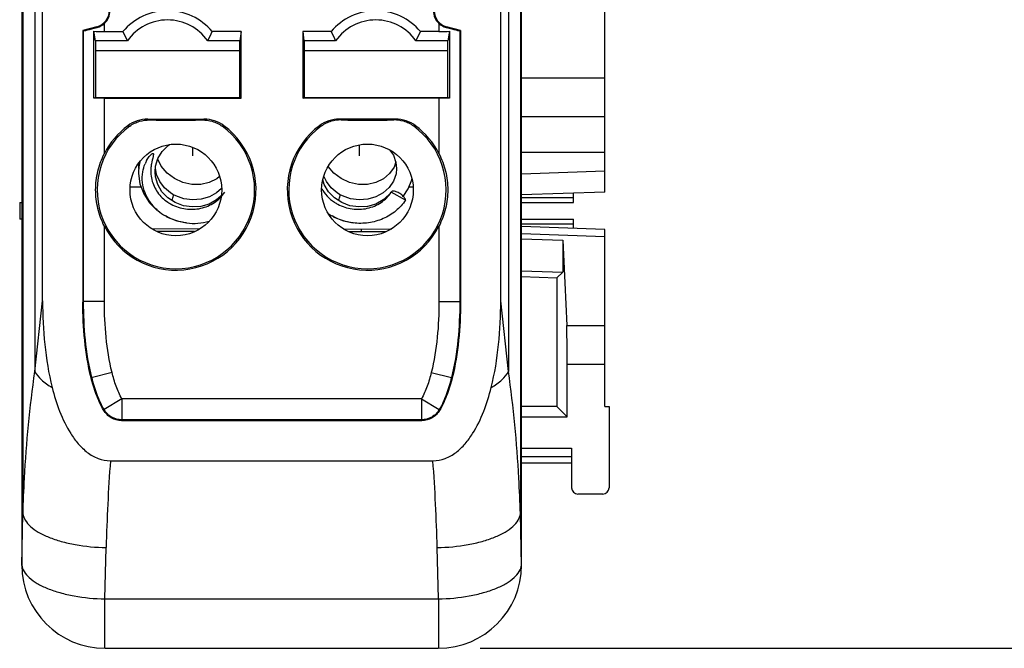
# Model space of a CAD drawing. Header units: millimetres. Extents: x 0 to 421, y 0 to 299.
# Tile 1 of 17: x 96 to 120, y 93 to 108. Entities that reach past the tile are written whole.
import ezdxf

# ---------------------------------------------------------------- set-up
doc = ezdxf.new("R2010")
doc.units = ezdxf.units.MM
doc.header["$LTSCALE"] = 65.395
doc.header["$PDMODE"] = 3
doc.header["$PDSIZE"] = 0.01
doc.layers.get('0').update_dxf_attribs({"linetype": 'CONTINUOUS'})
doc.layers.get('Defpoints').update_dxf_attribs({"linetype": 'CONTINUOUS'})
for name, color, linetype in [('CARD_BASE_CASE-SHAPE', 7, 'CONTINUOUS'), ('IO_EXPANSION_MODULE-DIM', 7, 'CONTINUOUS'), ('PIN-IN_OUT_BASE-SHAPE', 7, 'CONTINUOUS'), ('TB-BODY_COVER_16P-SHAPE', 7, 'CONTINUOUS'), ('TB-SPRING_16P-SHAPE', 7, 'CONTINUOUS'), ('TB_BODY_CASE_16P-SHAPE', 7, 'CONTINUOUS'), ('TB_PIN-L_16P-SHAPE', 7, 'CONTINUOUS'), ('TB_PIN-R_16P-SHAPE', 7, 'CONTINUOUS'), ('TB_PIN-TILT_16P-SHAPE', 7, 'CONTINUOUS')]:
    doc.layers.add(name, color=color, linetype=linetype)
doc.styles.get("Standard").update_dxf_attribs({"font": 'gothic.ttf'})
doc.dimstyles.new('DIMSTYLE_2', dxfattribs={"dimtxt": 3.5, "dimasz": 3.5, "dimexe": 1.5, "dimexo": 1, "dimgap": 0.875, "dimtad": 1, "dimdec": 5, "dimdsep": 46, "dimtxsty": 'STANDARD', "dimblk": '_FILLED', "dimblk1": '_FILLED', "dimblk2": '_FILLED', "dimcen": 0.09, "dimadec": 5, "dimazin": 2, "dimtp": 0.3, "dimtm": 0.3, "dimtfac": 1, "dimtdec": 5, "dimtofl": 0, "dimtmove": 0, "dimatfit": 3, "dimldrblk": '_FILLED', "dimfxl": 1, "dimtolj": 1, "dimarcsym": 0})

# ---------------------------------------------------------------- blocks, each defined once
blk = doc.blocks.new('_FILLED')
at = {"color": 0, "linetype": 'ByBlock'}
blk.add_solid([(0, 0), (-1, 0.2143), (-1, -0.2143)], dxfattribs=at)
blk = doc.blocks.new('*D143')
at = {"layer": 'Defpoints', "color": 0, "linetype": 'Continuous', "transparency": 16777216}
for p in [(106.331, 194.214), (106.333, 93.214), (142.059, 93.214)]:
    blk.add_point(p, dxfattribs=at)
at = {"layer": 'IO_EXPANSION_MODULE-DIM', "color": 0, "linetype": 'Continuous', "lineweight": -2, "transparency": 16777216}
for p, q in [((107.331, 194.214), (143.559, 194.214)), ((142.059, 190.714), (142.059, 96.714)), ((107.333, 93.214), (143.559, 93.214))]:
    blk.add_line(p, q, dxfattribs=at)
at = {"layer": 'IO_EXPANSION_MODULE-DIM', "color": 0, "linetype": 'Continuous', "lineweight": -2, "transparency": 16777216, "xscale": 3.5, "yscale": 3.5, "zscale": 3.5}
for p, rotation in [((142.059, 194.214), 90), ((142.059, 93.214), 270)]:
    blk.add_blockref('_FILLED', p, dxfattribs=dict(at, rotation=rotation))
at = {"layer": 'IO_EXPANSION_MODULE-DIM', "color": 0, "linetype": 'Continuous', "transparency": 16777216, "insert": (135.184, 143.773), "char_height": 4.5, "attachment_point": 2, "rotation": 90, "line_spacing_factor": 0.9}
blk.add_mtext('\\A1;101', dxfattribs=at)

msp = doc.modelspace()

# ---------------------------------------------------------------- linework, layer by layer
at = {"layer": 'CARD_BASE_CASE-SHAPE', "color": 7, "linetype": 'Continuous'}
for p, q in [((110.32818, 104.163775), (110.32818, 109.263775)), ((110.32818, 106.895319), (108.32818, 106.895319)), ((110.32818, 105.964567), (108.32818, 105.964567)), ((110.32818, 105.113775), (108.32818, 105.113775)), ((110.32818, 104.66408), (108.32818, 104.594239)), ((110.32818, 104.163775), (108.32818, 104.093934)), ((110.32818, 103.263775), (108.32818, 103.333617)), ((110.32818, 103.08913), (108.32818, 103.158972)), ((110.32818, 99.013775), (110.32818, 103.263775)), ((108.32818, 103.040947), (109.320627, 103.007765)), ((109.320627, 103.007765), (109.318222, 102.23844)), ((109.320627, 103.007765), (109.411479, 100.962983)), ((108.32818, 102.271541), (109.318222, 102.23844)), ((108.32818, 102.132886), (109.17818, 102.103203)), ((109.318222, 102.23844), (109.17818, 102.103203)), ((109.17818, 102.103203), (109.17818, 99.013775)), ((109.411479, 100.962983), (110.32818, 100.962983)), ((109.422551, 100.032232), (110.32818, 100.032232)), ((109.422551, 98.769405), (109.422551, 100.032232)), ((109.17818, 99.013775), (108.32818, 99.013775)), ((109.422551, 98.769405), (109.17818, 99.013775)), ((110.32818, 99.013775), (110.42818, 99.013775)), ((110.42818, 99.013775), (110.42818, 97.063775)), ((108.32818, 98.769405), (109.422551, 98.769405)), ((108.32818, 98.013775), (109.52818, 98.013775)), ((109.52818, 98.013775), (109.52818, 97.063775)), ((108.32818, 97.813775), (109.52818, 97.813775)), ((108.32818, 97.663775), (109.52818, 97.663775)), ((110.27818, 96.913775), (109.67818, 96.913775))]:
    msp.add_line(p, q, dxfattribs=at)
for centre, start, end in [((109.67818, 97.063775), 180, 270), ((110.27818, 97.063775), 270, 0)]:
    msp.add_arc(centre, 0.15, start, end, dxfattribs=at)
msp.add_ellipse((109.405096, 100.032232), major_axis=(0, 1), ratio=0.017455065, start_param=-1.570796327, end_param=-0.374333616, dxfattribs=at)
at = {"layer": 'PIN-IN_OUT_BASE-SHAPE', "color": 7, "linetype": 'Continuous'}
for p, q in [((108.32818, 104.030933), (109.57818, 104.030933)), ((109.57818, 103.913775), (109.57818, 104.137585)), ((96.27818, 103.913775), (96.32818, 103.913775)), ((96.27818, 103.913775), (96.27818, 103.513775)), ((108.32818, 103.913775), (109.57818, 103.913775)), ((96.32818, 103.513775), (96.27818, 103.513775)), ((108.32818, 103.513775), (109.57818, 103.513775)), ((108.32818, 103.396618), (109.57818, 103.396618)), ((109.57818, 103.289966), (109.57818, 103.513775))]:
    msp.add_line(p, q, dxfattribs=at)
at = {"layer": 'TB-BODY_COVER_16P-SHAPE', "color": 7, "linetype": 'Continuous'}
for p, q in [((96.32818, 167.398204), (96.32818, 95.213775)), ((96.357055, 167.427079), (96.357055, 96.442372)), ((96.640394, 167.526437), (96.640394, 99.854919)), ((96.82818, 101.549556), (96.82818, 167.565909)), ((107.82818, 101.549556), (107.82818, 167.565909)), ((108.015967, 167.526437), (108.015967, 99.854919)), ((108.299305, 167.427079), (108.299305, 96.442372)), ((108.32818, 95.213775), (108.32818, 167.398204)), ((98.131708, 108.127405), (97.79326, 108.036718)), ((98.131708, 108.127405), (98.136083, 108.111078)), ((98.311025, 108.013775), (98.311025, 108.206745)), ((106.345336, 108.206745), (106.345336, 108.013775)), ((106.524653, 108.127405), (106.520278, 108.111078)), ((106.863101, 108.036718), (106.524653, 108.127405)), ((97.79326, 108.036718), (97.793289, 101.514635)), ((97.811329, 101.532705), (97.811329, 108.032209)), ((98.058658, 106.413179), (98.058658, 108.020961)), ((98.096507, 107.793053), (98.058658, 108.020961)), ((98.311025, 108.013775), (98.7558, 108.013775)), ((101.59651, 108.013775), (100.900561, 108.013775)), ((101.59651, 108.013775), (101.559854, 107.793053)), ((101.59651, 106.413775), (101.59651, 108.013775)), ((103.7558, 108.013775), (103.07818, 108.013775)), ((103.07818, 108.013775), (103.096507, 107.793053)), ((103.07818, 108.013775), (103.07818, 106.413775)), ((103.105234, 107.801779), (103.105234, 106.432102)), ((106.345336, 108.013775), (105.900561, 108.013775)), ((106.597703, 108.020961), (106.559854, 107.793053)), ((106.597703, 108.020961), (106.597703, 106.413179)), ((106.845031, 108.032209), (106.845031, 101.532705)), ((106.863101, 108.036718), (106.863071, 101.514635)), ((98.86419, 107.793053), (98.096507, 107.793053)), ((98.096507, 107.793053), (98.096507, 106.432102)), ((101.559854, 107.793053), (100.792171, 107.793053)), ((101.559854, 106.432102), (101.559854, 107.793053)), ((103.86419, 107.793053), (103.096507, 107.793053)), ((106.559854, 107.793053), (105.792171, 107.793053)), ((106.559854, 106.432102), (106.559854, 107.793053)), ((98.096507, 106.432102), (98.058658, 106.413179)), ((98.096507, 106.432102), (101.559854, 106.432102)), ((98.311025, 106.413775), (101.59651, 106.413775)), ((98.311025, 105.083834), (98.311025, 106.413775)), ((101.559854, 106.432102), (101.59651, 106.413775)), ((103.07818, 106.413775), (103.096507, 106.432102)), ((106.345336, 106.413775), (103.07818, 106.413775)), ((103.096507, 106.432102), (106.559854, 106.432102)), ((106.345336, 106.413775), (106.345336, 105.083834)), ((106.597703, 106.413179), (106.559854, 106.432102)), ((99.353343, 105.913775), (100.703018, 105.913775)), ((105.303018, 105.913775), (103.953343, 105.913775)), ((98.311032, 101.533127), (98.311025, 103.343717)), ((106.345336, 103.343717), (106.345329, 101.533127)), ((96.640394, 99.854919), (96.82818, 101.549556)), ((97.79326, 101.514635), (97.811329, 101.532705)), ((106.345329, 101.533127), (106.845031, 101.532916)), ((108.015967, 99.854919), (107.82818, 101.549556)), ((98.494903, 99.833474), (97.992569, 99.708011)), ((106.161467, 99.833512), (106.646272, 99.712433)), ((106.663804, 99.708057), (106.646272, 99.712433)), ((98.734182, 99.196611), (98.30314, 98.943862)), ((105.922083, 99.19662), (98.734197, 99.19662)), ((98.734197, 99.19662), (98.734197, 98.696924)), ((105.922083, 99.19662), (105.922083, 98.696924)), ((105.922083, 99.196618), (106.353569, 98.944597)), ((98.30314, 98.943862), (98.295198, 98.921852)), ((106.353569, 98.944597), (106.361672, 98.92277)), ((98.723919, 98.678855), (105.932403, 98.678855)), ((105.922083, 98.696924), (98.734197, 98.696924)), ((98.457186, 97.713775), (106.199175, 97.713775)), ((96.32818, 95.202693), (96.357055, 96.442372)), ((108.32818, 95.202693), (108.299305, 96.442372)), ((98.325638, 94.398957), (98.354315, 95.630095)), ((106.330722, 94.398957), (106.302046, 95.630095)), ((98.325638, 94.398957), (106.330722, 94.398957)), ((98.325638, 93.213775), (98.325638, 94.398957)), ((106.330722, 94.398957), (106.330722, 93.213775)), ((98.32818, 93.213775), (106.32818, 93.213775))]:
    msp.add_line(p, q, dxfattribs=at)
for centre in [(100.02818, 104.213775), (104.62818, 104.213775)]:
    msp.add_circle(centre, 1.1, dxfattribs=at)
for centre, radius, start, end in [((98.02818, 108.513775), 0.4, 285, 0), ((98.02818, 108.513775), 0.417455, 312.6520591, 0), ((99.82818, 107.113775), 1.4, 40.0052009, 139.9947991), ((104.82818, 107.113775), 1.4, 40.0052009, 139.9947991), ((106.62818, 108.513775), 0.417455, 180, 227.3479409), ((106.62818, 108.513775), 0.4, 180, 255), ((99.82818, 107.113775), 1.179277, 35.1704948, 144.8295052), ((104.82818, 107.113775), 1.179277, 35.1704948, 144.8295052), ((98.031547, 108.510025), 0.412416, 284.6831178, 312.6610953), ((106.624963, 108.510297), 0.412717, 227.3493122, 255.3064747), ((104.164804, 110.532999), 5.966893, 204.9735705, 207.3349431), ((95.491556, 110.532999), 5.966893, 332.6650569, 335.0264295), ((109.164804, 110.532999), 5.966893, 204.9735705, 207.3349431), ((100.491556, 110.532999), 5.966893, 332.6650569, 335.0264295), ((99.353282, 105.113471), 0.800305, 89.9956355, 126.8675976), ((102.47641, 112.162727), 6.98591, 243.4452821, 243.825966), ((97.580398, 112.161828), 6.984906, 296.1739949, 296.5547337), ((100.703079, 105.113471), 0.800305, 53.1324018, 90.004365), ((103.953282, 105.11347), 0.800305, 89.9956413, 126.8675919), ((107.075963, 112.161828), 6.984906, 243.4452663, 243.8260051), ((102.179951, 112.162727), 6.98591, 296.174034, 296.5547179), ((105.303079, 105.11347), 0.800305, 53.1324086, 90.0043582), ((100.02818, 104.213775), 1.890079, 125.9442343, 54.0557638), ((100.02818, 104.213775), 1.925, 126.8719664, 153.1293139), ((100.02818, 104.213775), 1.925, 206.8706861, 53.1280336), ((99.474223, 108.446667), 2.759204, 257.4170993, 258.385178), ((100.044085, 159.118078), 53.228873, 269.3012309, 269.9828807), ((100.023962, 157.247583), 51.358376, 270.0047061, 270.7111822), ((100.582103, 108.446837), 2.759378, 281.6148269, 282.582845), ((104.62818, 104.213775), 1.925, 126.8719664, 333.1293139), ((104.62818, 104.213775), 1.890079, 125.9442362, 54.0557657), ((104.074258, 108.446837), 2.759378, 257.417155, 258.3851731), ((104.632399, 157.247583), 51.358376, 269.2888178, 269.9952939), ((104.612276, 159.118078), 53.228873, 270.0171193, 270.6987691), ((105.182138, 108.446667), 2.759204, 281.614822, 282.5829007), ((104.62818, 104.213775), 1.925, 26.8706861, 53.1280336), ((102.703751, 96.42712), 4.572677, 150.2389325, 150.49941), ((101.979589, 96.433371), 4.54609, 29.5996958, 29.8619574), ((138.204691, 94.707063), 39.861065, 175.6740818, 178.6731275), ((66.452921, 94.707125), 39.859813, 1.3268254, 4.3259653), ((98.32818, 95.213775), 2, 180, 270), ((106.32818, 95.213775), 2, 270, 0)]:
    msp.add_arc(centre, radius, start, end, dxfattribs=at)
for centre, major_axis, ratio, start_param, end_param in [((98.311025, 108.166417), (0.499995, 0.134014), 0.016859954, -3.111205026, -1.932762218), ((106.345336, 108.166417), (0.499995, -0.134014), 0.016859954, -1.208830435, -0.030387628), ((98.311025, 108.066328), (0.5, 0), 0.105104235, -2.099870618, -1.570796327), ((106.345336, 108.066328), (0.5, 0), 0.105104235, -1.570796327, -1.041722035), ((98.311025, 106.409412), (0.5, 0), 0.008726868, 1.570796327, 2.099870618), ((106.345336, 106.409412), (0.5, 0), 0.008726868, 1.041722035, 1.570796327)]:
    msp.add_ellipse(centre, major_axis=major_axis, ratio=ratio, start_param=start_param, end_param=end_param, dxfattribs=at)
for points, knots in [([(98.918708, 105.743962), (98.99052, 105.79603), (99.145465, 105.871603), (99.315146, 105.894126), (99.394931, 105.893163)], [0, 0, 0, 0, 0.526442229, 1, 1, 1, 1]), ([(100.66143, 105.893163), (100.741215, 105.894126), (100.910896, 105.871603), (101.065841, 105.79603), (101.137652, 105.743962)], [0, 0, 0, 0, 0.473557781, 1, 1, 1, 1]), ([(103.99493, 105.893163), (103.915145, 105.894126), (103.745465, 105.871603), (103.59052, 105.79603), (103.518708, 105.743962)], [0, 0, 0, 0, 0.473557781, 1, 1, 1, 1]), ([(105.737652, 105.743962), (105.665841, 105.79603), (105.510896, 105.871603), (105.341215, 105.894126), (105.26143, 105.893163)], [0, 0, 0, 0, 0.526442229, 1, 1, 1, 1]), ([(98.311025, 103.343717), (98.24316, 103.477655), (98.137575, 103.762254), (98.083659, 104.213775), (98.137575, 104.665295), (98.24316, 104.949896), (98.311025, 105.083834)], [0, 0, 0, 0, 0.24994018, 0.499999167, 0.750059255, 1, 1, 1, 1]), ([(106.345336, 105.083834), (106.4132, 104.949896), (106.518786, 104.665296), (106.572702, 104.213776), (106.518786, 103.762256), (106.413201, 103.477655), (106.345336, 103.343717)], [0, 0, 0, 0, 0.24994004, 0.499999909, 0.750058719, 1, 1, 1, 1]), ([(96.82818, 101.549556), (96.82818, 101.200881), (96.860392, 100.503322), (96.971804, 99.812257), (97.056268, 99.474092)], [0, 0, 0, 0, 0.500086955, 1, 1, 1, 1]), ([(97.992569, 99.708011), (97.919049, 100.002377), (97.823341, 100.604127), (97.794326, 101.211145), (97.793289, 101.514635)], [0, 0, 0, 0, 0.49993091, 1, 1, 1, 1]), ([(98.311032, 101.533127), (98.248596, 101.533112), (98.13282, 101.533072), (97.9963, 101.533063), (97.906485, 101.532965), (97.859856, 101.533149), (97.829833, 101.532619), (97.815487, 101.532915), (97.811329, 101.532504)], [0, 0, 0, 0, 0.374831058, 0.695075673, 0.819567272, 0.914095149, 0.974918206, 1, 1, 1, 1]), ([(98.0101, 99.712391), (97.936034, 100.008939), (97.840138, 100.615317), (97.811847, 101.226924), (97.811343, 101.532705)], [0, 0, 0, 0, 0.49989889, 1, 1, 1, 1]), ([(98.494903, 99.833474), (98.425756, 100.110327), (98.33754, 100.676697), (98.311508, 101.247647), (98.311032, 101.533127)], [0, 0, 0, 0, 0.499892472, 1, 1, 1, 1]), ([(106.345329, 101.533127), (106.344852, 101.24767), (106.318825, 100.676733), (106.230608, 100.110377), (106.161467, 99.833512)], [0, 0, 0, 0, 0.500077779, 1, 1, 1, 1]), ([(106.845018, 101.532705), (106.844514, 101.22695), (106.816226, 100.615356), (106.720333, 100.008994), (106.646272, 99.712433)], [0, 0, 0, 0, 0.5000709, 1, 1, 1, 1]), ([(106.863071, 101.514635), (106.862034, 101.211153), (106.833021, 100.60415), (106.737319, 100.002415), (106.663803, 99.708056)], [0, 0, 0, 0, 0.500068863, 1, 1, 1, 1]), ([(107.600093, 99.474092), (107.684556, 99.812257), (107.795969, 100.503322), (107.82818, 101.200881), (107.82818, 101.549556)], [0, 0, 0, 0, 0.499913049, 1, 1, 1, 1]), ([(96.357055, 96.442372), (96.365358, 96.727538), (96.413703, 97.868293), (96.522885, 99.006565), (96.640394, 99.854919)], [0, 0, 0, 0, 0.249870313, 1, 1, 1, 1]), ([(96.640394, 99.854919), (96.679566, 99.78075), (96.80723, 99.634508), (96.964725, 99.527127), (97.056268, 99.474092)], [0, 0, 0, 0, 0.442218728, 1, 1, 1, 1]), ([(98.734197, 99.19662), (98.676743, 99.294608), (98.58712, 99.505172), (98.522451, 99.723174), (98.494903, 99.833474)], [0, 0, 0, 0, 0.499783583, 1, 1, 1, 1]), ([(106.161467, 99.833512), (106.133917, 99.7232), (106.06937, 99.505107), (105.979378, 99.294716), (105.922083, 99.19662)], [0, 0, 0, 0, 0.500213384, 1, 1, 1, 1]), ([(107.600093, 99.474092), (107.691636, 99.527127), (107.849131, 99.634508), (107.976795, 99.78075), (108.015967, 99.854919)], [0, 0, 0, 0, 0.557781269, 1, 1, 1, 1]), ([(108.299305, 96.442372), (108.291003, 96.727538), (108.242657, 97.868293), (108.133476, 99.006564), (108.015967, 99.854919)], [0, 0, 0, 0, 0.249870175, 1, 1, 1, 1]), ([(98.295198, 98.921852), (98.222924, 99.042559), (98.107692, 99.301485), (98.026687, 99.571406), (97.992569, 99.708011)], [0, 0, 0, 0, 0.499803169, 1, 1, 1, 1]), ([(98.30314, 98.943862), (98.233665, 99.062347), (98.122266, 99.315458), (98.043406, 99.579033), (98.0101, 99.712391)], [0, 0, 0, 0, 0.499812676, 1, 1, 1, 1]), ([(106.646272, 99.712433), (106.612997, 99.579201), (106.534344, 99.315805), (106.422777, 99.063091), (106.353569, 98.944597)], [0, 0, 0, 0, 0.500182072, 1, 1, 1, 1]), ([(106.663803, 99.708056), (106.629727, 99.571611), (106.548924, 99.30195), (106.433601, 99.043487), (106.361672, 98.92277)], [0, 0, 0, 0, 0.500203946, 1, 1, 1, 1]), ([(97.056268, 99.474092), (97.104764, 99.279928), (97.2229, 98.896668), (97.441031, 98.442601), (97.677186, 98.117875), (97.893551, 97.906817), (98.155643, 97.752579), (98.357278, 97.713775), (98.457186, 97.713775)], [0, 0, 0, 0, 0.25006565, 0.499968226, 0.625072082, 0.750174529, 0.875162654, 1, 1, 1, 1]), ([(106.199175, 97.713775), (106.299031, 97.713775), (106.500571, 97.752568), (106.762601, 97.906693), (106.978985, 98.117668), (107.215231, 98.442375), (107.433401, 98.89654), (107.551585, 99.27988), (107.600093, 99.474092)], [0, 0, 0, 0, 0.124773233, 0.249716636, 0.374799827, 0.499913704, 0.749872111, 1, 1, 1, 1]), ([(98.723919, 98.678855), (98.638978, 98.678855), (98.466128, 98.723729), (98.338833, 98.848975), (98.295198, 98.921852)], [0, 0, 0, 0, 0.500000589, 1, 1, 1, 1]), ([(98.734197, 98.696924), (98.648525, 98.696984), (98.474173, 98.742722), (98.346526, 98.869989), (98.30314, 98.943862)], [0, 0, 0, 0, 0.500000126, 1, 1, 1, 1]), ([(106.353569, 98.944597), (106.31024, 98.870532), (106.182533, 98.742875), (106.007891, 98.696984), (105.922083, 98.696924)], [0, 0, 0, 0, 0.499999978, 1, 1, 1, 1]), ([(106.361672, 98.92277), (106.318105, 98.849653), (106.19073, 98.723919), (106.017516, 98.678855), (105.932403, 98.678855)], [0, 0, 0, 0, 0.500000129, 1, 1, 1, 1]), ([(96.357055, 96.442372), (96.363406, 96.38837), (96.40741, 96.273435), (96.540438, 96.124603), (96.734521, 95.989471), (96.984337, 95.870799), (97.282005, 95.771943), (97.740586, 95.668768), (98.105494, 95.634935), (98.354315, 95.630095)], [0, 0, 0, 0, 0.071642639, 0.156665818, 0.25967687, 0.381338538, 0.519895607, 0.672095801, 1, 1, 1, 1]), ([(106.302046, 95.630095), (106.550866, 95.634935), (106.915775, 95.668768), (107.374356, 95.771943), (107.672023, 95.870799), (107.92184, 95.989471), (108.115923, 96.124603), (108.248951, 96.273435), (108.292955, 96.38837), (108.299305, 96.442372)], [0, 0, 0, 0, 0.327904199, 0.480104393, 0.618661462, 0.74032313, 0.843334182, 0.928357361, 1, 1, 1, 1]), ([(96.328379, 95.211233), (96.33473, 95.157231), (96.378734, 95.042296), (96.511762, 94.893464), (96.705845, 94.758332), (96.955662, 94.63966), (97.25333, 94.540804), (97.711911, 94.43763), (98.076819, 94.403796), (98.325638, 94.398957)], [0, 0, 0, 0, 0.071642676, 0.156665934, 0.25967708, 0.38133889, 0.519896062, 0.672096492, 1, 1, 1, 1]), ([(106.330722, 94.398957), (106.579542, 94.403796), (106.94445, 94.43763), (107.403031, 94.540804), (107.700699, 94.63966), (107.950516, 94.758332), (108.144599, 94.893464), (108.277627, 95.042296), (108.321631, 95.157231), (108.327981, 95.211233)], [0, 0, 0, 0, 0.327903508, 0.480103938, 0.61866111, 0.74032292, 0.843334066, 0.928357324, 1, 1, 1, 1])]:
    msp.add_open_spline(points, degree=3, knots=knots, dxfattribs=at)
at = {"layer": 'TB-SPRING_16P-SHAPE', "color": 7, "linetype": 'Continuous'}
for p, q in [((99.84355, 105.27868), (99.878321, 105.300664)), ((100.42818, 105.23635), (100.42818, 105.031134)), ((104.42818, 105.294656), (104.42818, 105.031134)), ((99.540118, 104.781227), (99.598291, 104.96738)), ((105.160221, 105.174778), (105.249554, 105.046957)), ((99.134952, 104.771121), (99.12818, 104.646936)), ((99.129743, 104.841167), (99.128181, 104.823724)), ((99.160291, 104.884795), (99.134952, 104.771121)), ((99.528181, 104.645609), (99.540118, 104.781227)), ((99.566441, 104.5806), (99.535946, 104.733829)), ((105.151014, 104.271971), (105.007261, 104.142466)), ((100.010154, 103.908673), (99.835337, 104.021555)), ((99.958636, 104.105454), (99.958725, 104.105403)), ((99.958725, 104.105403), (99.964996, 104.088766)), ((101.125129, 104.248651), (101.007261, 104.142466)), ((104.010154, 103.908673), (103.835337, 104.021555)), ((103.958636, 104.105454), (103.958725, 104.105403)), ((103.958725, 104.105403), (103.964996, 104.088766)), ((105.203118, 104.169777), (105.199841, 104.157031)), ((105.542801, 103.970459), (105.199841, 104.157031))]:
    msp.add_line(p, q, dxfattribs=at)
for points in [[(99.598291, 104.96738), (99.701554, 105.136222), (99.84355, 105.27868)], [(105.249554, 105.046957), (105.31255, 104.874754), (105.328176, 104.728886)], [(99.128189, 104.827495), (99.131526, 104.734717), (99.13265, 104.7289)], [(99.817212, 104.616673), (99.676165, 104.784022), (99.592926, 104.95021)], [(105.161086, 104.60537), (105.0134, 104.481484), (104.831372, 104.393366), (104.625997, 104.3473), (104.409622, 104.346932), (104.194715, 104.39316), (103.993325, 104.484454), (103.817212, 104.616673), (103.683574, 104.775231)], [(105.32818, 104.731647), (105.315425, 104.601638), (105.255631, 104.427567), (105.151014, 104.271971)], [(105.307851, 104.887598), (105.265771, 104.757083), (105.161086, 104.60537)], [(99.128181, 104.647312), (99.128928, 104.605456), (99.16551, 104.356543), (99.255936, 104.119024), (99.396479, 103.903247), (99.581392, 103.718181)], [(99.835337, 104.021555), (99.692909, 104.168517), (99.591536, 104.341477), (99.536943, 104.531521), (99.528181, 104.647494)], [(99.958725, 104.105403), (99.898542, 104.14334), (99.754939, 104.26559), (99.642454, 104.413437), (99.566441, 104.5806)], [(101.076692, 104.534576), (101.0134, 104.481484), (100.831372, 104.393366), (100.625997, 104.3473), (100.409622, 104.346932), (100.194715, 104.39316), (99.993325, 104.484454), (99.817212, 104.616673)], [(103.958725, 104.105403), (103.898542, 104.14334), (103.754939, 104.26559), (103.642454, 104.413437), (103.582524, 104.545232)], [(103.835337, 104.021555), (103.692909, 104.168517), (103.591536, 104.341477), (103.558625, 104.456043)], [(105.48711, 104.059572), (105.605402, 104.236733), (105.691538, 104.45636), (105.693777, 104.470814)], [(101.007261, 104.142466), (100.832404, 104.046305), (100.635846, 103.988813), (100.428327, 103.973361), (100.221089, 104.000977), (100.024915, 104.0705), (99.958636, 104.105454)], [(101.115719, 104.071344), (101.00528, 103.97202), (100.82754, 103.875261), (100.628004, 103.818382), (100.417665, 103.804681), (100.207971, 103.835177), (100.010154, 103.908673)], [(105.007261, 104.142466), (104.832404, 104.046305), (104.635846, 103.988813), (104.428327, 103.973361), (104.221089, 104.000977), (104.024915, 104.0705), (103.958636, 104.105454)], [(105.204058, 104.171242), (105.151672, 104.103678), (105.00528, 103.97202), (104.82754, 103.875261), (104.628004, 103.818382), (104.417665, 103.804681), (104.207971, 103.835177), (104.010154, 103.908673)], [(99.802742, 103.571795), (100.051498, 103.470106), (100.283951, 103.421279)], [(103.802742, 103.571795), (104.051498, 103.470106), (104.283951, 103.421279)]]:
    msp.add_lwpolyline(points, dxfattribs=at)
for centre, radius, start, end in [((100.282299, 104.822487), 1.153963, 179.1534493, 179.7513579), ((100.035566, 104.529721), 0.809105, 151.465652, 157.4956996), ((100.387615, 104.672187), 0.960678, 175.4139219, 182.1795909), ((100.494032, 104.66326), 1.067468, 170.2974206, 175.393014), ((100.330609, 104.670283), 0.903641, 182.1964329, 193.4626753), ((100.380677, 104.735005), 0.982535, 236.2308954, 241.8757791), ((104.380677, 104.735005), 0.982535, 236.2308954, 241.8757791), ((100.393935, 104.64969), 1.225611, 229.4070932, 239.8911859), ((104.402994, 104.663974), 1.242512, 234.6529105, 239.8602298), ((100.454134, 104.799499), 1.388685, 262.9607541, 285.6220769)]:
    msp.add_arc(centre, radius, start, end, dxfattribs=at)
for points, knots in [([(99.324743, 104.916219), (99.334264, 104.933701), (99.354742, 104.968075), (99.383951, 105.00882), (99.410064, 105.039626), (99.431227, 105.061569), (99.451234, 105.078254), (99.468258, 105.089042), (99.480128, 105.092458), (99.484866, 105.089985)], [0, 0, 0, 0, 0.245643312, 0.493122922, 0.617800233, 0.743317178, 0.870244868, 0.934054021, 1, 1, 1, 1]), ([(99.484866, 105.089985), (99.49025, 105.087175), (99.49267, 105.072211), (99.48911, 105.049416), (99.485197, 105.031147), (99.482292, 105.019318)], [0, 0, 0, 0, 0.250145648, 0.498401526, 1, 1, 1, 1]), ([(99.596454, 103.71902), (99.529057, 103.776905), (99.408109, 103.907027), (99.280078, 104.137841), (99.21569, 104.390131), (99.219491, 104.563285), (99.233365, 104.647199)], [0, 0, 0, 0, 0.256514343, 0.50747557, 0.754425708, 1, 1, 1, 1]), ([(99.451799, 104.459905), (99.477672, 104.352297), (99.573012, 104.141732), (99.739507, 103.981811), (99.834537, 103.918239)], [0, 0, 0, 0, 0.491868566, 1, 1, 1, 1]), ([(99.917525, 103.86848), (100.023443, 103.811848), (100.258969, 103.736333), (100.567126, 103.748866), (100.798299, 103.822547), (101.006779, 103.93393), (101.136072, 104.060746), (101.199841, 104.157031)], [0, 0, 0, 0, 0.251822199, 0.506275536, 0.632928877, 0.75786572, 1, 1, 1, 1]), ([(99.956386, 104.045077), (99.954522, 104.03894), (99.945459, 104.011614), (99.934369, 103.984996), (99.925114, 103.964634)], [0, 0, 0, 0, 0.222855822, 1, 1, 1, 1]), ([(99.964996, 104.088766), (99.964996, 104.085855), (99.963797, 104.070992), (99.959863, 104.056523), (99.956386, 104.045077)], [0, 0, 0, 0, 0.195719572, 1, 1, 1, 1]), ([(103.531348, 104.250588), (103.566498, 104.184726), (103.654879, 104.059999), (103.771003, 103.960741), (103.834537, 103.918239)], [0, 0, 0, 0, 0.494091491, 1, 1, 1, 1]), ([(103.917525, 103.86848), (104.023443, 103.811848), (104.258969, 103.736333), (104.567126, 103.748866), (104.798299, 103.822547), (105.006779, 103.93393), (105.136072, 104.060746), (105.199841, 104.157031)], [0, 0, 0, 0, 0.251822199, 0.506275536, 0.632928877, 0.75786572, 1, 1, 1, 1]), ([(103.956386, 104.045077), (103.954522, 104.03894), (103.945459, 104.011614), (103.934369, 103.984996), (103.925114, 103.964634)], [0, 0, 0, 0, 0.222855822, 1, 1, 1, 1]), ([(103.964996, 104.088766), (103.964996, 104.085855), (103.963797, 104.070992), (103.959863, 104.056523), (103.956386, 104.045077)], [0, 0, 0, 0, 0.195719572, 1, 1, 1, 1]), ([(105.487428, 104.05956), (105.463561, 104.083998), (105.423866, 104.117095), (105.366383, 104.1521), (105.323417, 104.171228), (105.282728, 104.182887), (105.243767, 104.188351), (105.210762, 104.182929), (105.203091, 104.169795)], [0, 0, 0, 0, 0.315895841, 0.474079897, 0.620876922, 0.750934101, 0.859338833, 1, 1, 1, 1]), ([(105.542801, 103.970459), (105.542801, 103.984714), (105.524765, 104.018003), (105.502204, 104.044431), (105.487428, 104.05956)], [0, 0, 0, 0, 0.402655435, 1, 1, 1, 1]), ([(105.542801, 103.970459), (105.47868, 103.873642), (105.317464, 103.696446), (105.008213, 103.508681), (104.65383, 103.408679), (104.405812, 103.406218), (104.283952, 103.421281)], [0, 0, 0, 0, 0.241857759, 0.490480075, 0.744266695, 1, 1, 1, 1]), ([(100.283952, 103.421281), (100.239272, 103.426804), (100.063763, 103.457203), (99.894136, 103.52263), (99.779114, 103.589446)], [0, 0, 0, 0, 0.25286345, 1, 1, 1, 1]), ([(104.283952, 103.421281), (104.239272, 103.426804), (104.063763, 103.457203), (103.894136, 103.52263), (103.779114, 103.589446)], [0, 0, 0, 0, 0.25286345, 1, 1, 1, 1])]:
    msp.add_open_spline(points, degree=3, knots=knots, dxfattribs=at)
for points in [[(99.482292, 105.019318), (99.46792, 104.960811), (99.451925, 104.90256), (99.441833, 104.843165)], [(99.233365, 104.647199), (99.244231, 104.712921), (99.262538, 104.777883), (99.288074, 104.839408)]]:
    msp.add_open_spline(points, degree=3, dxfattribs=at)
at = {"layer": 'TB_BODY_CASE_16P-SHAPE', "color": 7, "linetype": 'Continuous'}
for p, q in [((100.596044, 103.273655), (99.445984, 103.283692)), ((104.060317, 103.273655), (105.210377, 103.283692))]:
    msp.add_line(p, q, dxfattribs=at)
at = {"layer": 'TB_PIN-L_16P-SHAPE', "color": 7, "linetype": 'Continuous'}
for p, q in [((104.17977, 103.213775), (105.076591, 103.213775)), ((104.47818, 103.277302), (104.47818, 103.213775))]:
    msp.add_line(p, q, dxfattribs=at)
at = {"layer": 'TB_PIN-R_16P-SHAPE', "color": 7, "linetype": 'Continuous'}
msp.add_line((100.476591, 103.213775), (99.57977, 103.213775), dxfattribs=at)
at = {"layer": 'TB_PIN-TILT_16P-SHAPE', "color": 7, "linetype": 'Continuous'}
for p, q in [((101.559854, 107.552632), (98.096507, 107.552632)), ((106.559854, 107.552632), (103.105234, 107.552632)), ((99.196039, 104.276353), (98.933655, 104.276353)), ((105.722706, 104.276353), (105.62094, 104.276353))]:
    msp.add_line(p, q, dxfattribs=at)

# ---------------------------------------------------------------- dimensions: what is measured, and where the dimension line sits
at = {"layer": 'IO_EXPANSION_MODULE-DIM', "color": 5, "linetype": 'Continuous'}
dim = msp.add_linear_dim(base=(142.059034, 93.213775), p1=(106.330921, 194.213775), p2=(106.333463, 93.213775), angle=270, dimstyle='DIMSTYLE_2', override={"dimtxt": 4.5}, dxfattribs=at)
dim.commit()
dim.dimension.update_dxf_attribs({"geometry": '*D143', "text_midpoint": (142.059034, 143.772666), "dimtype": 160})

doc.saveas('drawing.dxf')
